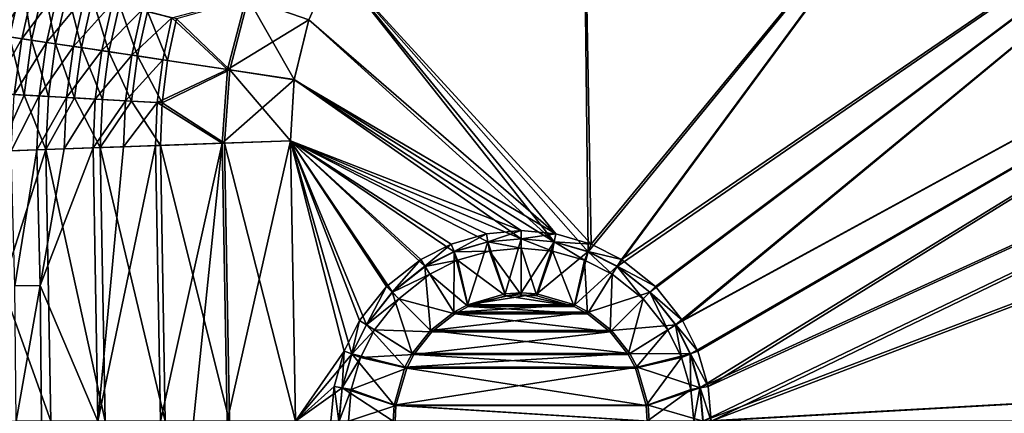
# Model space of a CAD drawing. Header units: metres. Extents: x 0 to 1400, y 0 to 700.
# Tile 9 of 40: x 165 to 371, y 352 to 434. Entities that reach past the tile are written whole.
import ezdxf

# ---------------------------------------------------------------- set-up
doc = ezdxf.new("R2010")
doc.units = ezdxf.units.M

msp = doc.modelspace()

# ---------------------------------------------------------------- linework, layer by layer
at = {"layer": 'None'}
for points in [[(624.434204, 501.601959, -400), (307.553131, 356.949524, -400), (308.190735, 350, -400)], [(624.434204, 501.601959, -400), (538.929626, 498.981232, -400), (307.553131, 356.949524, -400)], [(308.190735, 350, -400), (1037.191528, 390.786804, -400), (709.975952, 502.328369, -400)], [(709.975952, 502.328369, -400), (624.434204, 501.601959, -400), (308.190735, 350, -400)], [(538.805115, 498.966125, -403), (624.434509, 501.588715, -403), (309.256256, 357.264709, -403)], [(624.434509, 501.588715, -403), (309.922791, 350, -403), (309.256256, 357.264709, -403)], [(624.434509, 501.588715, -403), (710.100891, 502.318115, -403), (309.922791, 350, -403)], [(710.100891, 502.318115, -403), (1037.191528, 390.786804, -403), (309.922791, 350, -403)], [(305.50943, 364.057495, -400), (538.929626, 498.981232, -400), (302.437042, 370.158661, -400)], [(538.929626, 498.981232, -400), (453.502441, 494.467377, -400), (302.437042, 370.158661, -400)], [(453.342194, 494.453094, -403), (538.805115, 498.966125, -403), (303.908905, 371.071716, -403)], [(303.908905, 371.071716, -403), (538.805115, 498.966125, -403), (307.119873, 364.695038, -403)], [(538.929626, 498.981232, -400), (305.50943, 364.057495, -400), (307.553131, 356.949524, -400)], [(538.805115, 498.966125, -403), (309.256256, 357.264709, -403), (307.119873, 364.695038, -403)], [(453.502441, 494.467377, -400), (290.158661, 382.437042, -400), (297.004944, 377.004944, -400)], [(453.502441, 494.467377, -400), (368.194763, 488.0625, -400), (290.158661, 382.437042, -400)], [(368.093536, 488.053131, -403), (453.342194, 494.453094, -403), (291.071716, 383.908905, -403)], [(453.342194, 494.453094, -403), (298.229675, 378.229675, -403), (291.071716, 383.908905, -403)], [(302.437042, 370.158661, -400), (453.502441, 494.467377, -400), (297.004944, 377.004944, -400)], [(298.229675, 378.229675, -403), (453.342194, 494.453094, -403), (303.908905, 371.071716, -403)], [(368.194763, 488.0625, -400), (283.054504, 479.770355, -400), (284.057495, 385.50943, -400)], [(283.054504, 479.770355, -403), (368.093536, 488.053131, -403), (284.695038, 387.119873, -403)], [(368.194763, 488.0625, -400), (284.057495, 385.50943, -400), (290.158661, 382.437042, -400)], [(368.093536, 488.053131, -403), (291.071716, 383.908905, -403), (284.695038, 387.119873, -403)], [(283.054504, 479.770355, -400), (230.769226, 445.898438, -400), (284.057495, 385.50943, -400)], [(284.695038, 387.119873, -403), (230.780731, 445.928375, -403), (283.054504, 479.770355, -403)], [(230.780731, 445.928375, -403), (225.409958, 434.132477, -403), (212.246872, 438.723694, -401.817322)], [(230.769226, 445.898438, -400), (225.400406, 434.152496, -400), (276.949524, 387.553131, -400)], [(225.409958, 434.132477, -403), (230.780731, 445.928375, -403), (277.264709, 389.256256, -403)], [(284.057495, 385.50943, -400), (230.769226, 445.898438, -400), (276.949524, 387.553131, -400)], [(230.780731, 445.928375, -403), (284.695038, 387.119873, -403), (277.264709, 389.256256, -403)], [(163.035202, 442.845032, -374.801178), (167.768494, 441.682037, -379.892487), (160.313156, 430.890411, -374.385681)], [(165.223068, 442.306824, -372.820404), (161.078842, 443.324951, -367.530975), (162.554459, 430.555695, -372.419922)], [(167.768494, 441.682037, -379.892487), (165.139343, 430.170502, -379.547699), (160.313156, 430.890411, -374.385681)], [(165.223068, 442.306824, -372.820404), (162.554459, 430.555695, -372.419922), (167.206223, 429.861816, -377.395355)], [(167.768494, 441.682037, -379.892487), (172.902481, 440.420532, -384.55127), (165.139343, 430.170502, -379.547699)], [(172.902481, 440.420532, -384.55127), (170.382614, 429.388367, -384.272919), (165.139343, 430.170502, -379.547699)], [(169.785278, 441.185913, -377.727661), (165.223068, 442.306824, -372.820404), (167.206223, 429.861816, -377.395355)], [(169.785278, 441.185913, -377.727661), (167.206223, 429.861816, -377.395355), (172.259979, 429.107971, -381.949799)], [(174.733704, 439.970001, -382.218079), (169.785278, 441.185913, -377.727661), (172.259979, 429.107971, -381.949799)], [(172.902481, 440.420532, -384.55127), (178.402832, 439.068939, -388.743286), (170.382614, 429.388367, -384.272919)], [(178.402832, 439.068939, -388.743286), (176.007401, 428.549347, -388.526062), (170.382614, 429.388367, -384.272919)], [(172.259979, 429.107971, -381.949799), (177.681442, 428.299286, -386.049225), (174.733704, 439.970001, -382.218079)], [(174.733704, 439.970001, -382.218079), (177.681442, 428.299286, -386.049225), (180.035263, 438.667267, -386.258606)], [(178.402832, 439.068939, -388.743286), (184.229813, 437.636993, -392.441193), (176.007401, 428.549347, -388.526062)], [(180.035263, 438.667267, -386.258606), (177.681442, 428.299286, -386.049225), (183.430817, 427.441681, -389.666443)], [(180.035263, 438.667267, -386.258606), (183.430817, 427.441681, -389.666443), (185.651627, 437.287109, -389.822815)], [(212.246872, 438.723694, -401.817322), (208.355515, 423.72406, -401.782959), (196.699173, 434.572632, -398.252045)], [(208.860382, 423.648499, -398.826935), (212.722168, 438.558136, -398.860077), (197.670303, 434.333557, -395.423645)], [(212.246872, 438.723694, -401.817322), (225.409958, 434.132477, -403), (208.355515, 423.72406, -401.782959)], [(208.860382, 423.648499, -398.826935), (222.324539, 421.63974, -400), (212.722168, 438.558136, -398.860077)], [(222.324539, 421.63974, -400), (225.400406, 434.152496, -400), (212.722168, 438.558136, -398.860077)], [(184.229813, 437.636993, -392.441193), (181.972366, 427.659546, -392.278961), (176.007401, 428.549347, -388.526062)], [(184.229813, 437.636993, -392.441193), (190.3423, 436.134857, -395.619293), (181.972366, 427.659546, -392.278961)], [(183.430817, 427.441681, -389.666443), (189.466858, 426.541321, -392.776031), (185.651627, 437.287109, -389.822815)], [(189.466858, 426.541321, -392.776031), (191.543198, 435.839294, -392.886078), (185.651627, 437.287109, -389.822815)], [(190.3423, 436.134857, -395.619293), (188.234756, 426.725403, -395.505127), (181.972366, 427.659546, -392.278961)], [(196.699173, 434.572632, -398.252045), (188.234756, 426.725403, -395.505127), (190.3423, 436.134857, -395.619293)], [(194.751801, 425.753265, -398.178192), (188.234756, 426.725403, -395.505127), (196.699173, 434.572632, -398.252045)], [(189.466858, 426.541321, -392.776031), (195.748367, 425.60434, -395.352478), (191.543198, 435.839294, -392.886078)], [(195.748367, 425.60434, -395.352478), (197.670303, 434.333557, -395.423645), (191.543198, 435.839294, -392.886078)], [(208.355515, 423.72406, -401.782959), (194.751801, 425.753265, -398.178192), (196.699173, 434.572632, -398.252045)], [(208.860382, 423.648499, -398.826935), (197.670303, 434.333557, -395.423645), (195.748367, 425.60434, -395.352478)], [(225.409958, 434.132477, -403), (222.320557, 421.554871, -403), (208.355515, 423.72406, -401.782959)], [(225.409958, 434.132477, -403), (277.264709, 389.256256, -403), (222.320557, 421.554871, -403)], [(276.949524, 387.553131, -400), (225.400406, 434.152496, -400), (222.324539, 421.63974, -400)], [(160.313156, 430.890411, -374.385681), (165.139343, 430.170502, -379.547699), (158.652634, 418.730896, -373.902191)], [(165.139343, 430.170502, -379.547699), (163.530106, 418.45813, -379.14624), (158.652634, 418.730896, -373.902191)], [(162.554459, 430.555695, -372.419922), (160.930252, 418.603699, -371.953888), (165.631424, 418.34079, -377.008423)], [(167.206223, 429.861816, -377.395355), (162.554459, 430.555695, -372.419922), (165.631424, 418.34079, -377.008423)], [(165.139343, 430.170502, -379.547699), (170.382614, 429.388367, -384.272919), (163.530106, 418.45813, -379.14624)], [(170.382614, 429.388367, -384.272919), (168.839233, 418.16153, -383.948669), (163.530106, 418.45813, -379.14624)], [(167.206223, 429.861816, -377.395355), (165.631424, 418.34079, -377.008423), (170.748657, 418.054901, -381.637268)], [(172.259979, 429.107971, -381.949799), (167.206223, 429.861816, -377.395355), (170.748657, 418.054901, -381.637268)], [(170.382614, 429.388367, -384.272919), (176.007401, 428.549347, -388.526062), (168.839233, 418.16153, -383.948669)], [(176.007401, 428.549347, -388.526062), (174.543396, 417.843079, -388.272919), (168.839233, 418.16153, -383.948669)], [(170.748657, 418.054901, -381.637268), (176.246643, 417.747986, -385.805237), (172.259979, 429.107971, -381.949799)], [(176.246643, 417.747986, -385.805237), (177.681442, 428.299286, -386.049225), (172.259979, 429.107971, -381.949799)], [(176.007401, 428.549347, -388.526062), (181.972366, 427.659546, -392.278961), (174.543396, 417.843079, -388.272919)], [(177.681442, 428.299286, -386.049225), (176.246643, 417.747986, -385.805237), (182.084244, 417.422272, -389.484161)], [(177.681442, 428.299286, -386.049225), (182.084244, 417.422272, -389.484161), (183.430817, 427.441681, -389.666443)], [(181.972366, 427.659546, -392.278961), (180.599899, 417.505157, -392.089813), (174.543396, 417.843079, -388.272919)], [(188.234756, 426.725403, -395.505127), (180.599899, 417.505157, -392.089813), (181.972366, 427.659546, -392.278961)], [(188.234756, 426.725403, -395.505127), (186.964539, 417.150238, -395.371979), (180.599899, 417.505157, -392.089813)], [(182.084244, 417.422272, -389.484161), (188.218826, 417.08017, -392.647675), (183.430817, 427.441681, -389.666443)], [(188.218826, 417.08017, -392.647675), (189.466858, 426.541321, -392.776031), (183.430817, 427.441681, -389.666443)], [(186.964539, 417.150238, -395.371979), (188.234756, 426.725403, -395.505127), (194.751801, 425.753265, -398.178192)], [(188.218826, 417.08017, -392.647675), (194.607788, 416.72403, -395.26944), (189.466858, 426.541321, -392.776031)], [(194.607788, 416.72403, -395.26944), (195.748367, 425.60434, -395.352478), (189.466858, 426.541321, -392.776031)], [(193.593079, 416.780701, -398.092072), (186.964539, 417.150238, -395.371979), (194.751801, 425.753265, -398.178192)], [(193.593079, 416.780701, -398.092072), (194.751801, 425.753265, -398.178192), (208.355515, 423.72406, -401.782959)], [(194.607788, 416.72403, -395.26944), (208.860382, 423.648499, -398.826935), (195.748367, 425.60434, -395.352478)], [(208.355515, 423.72406, -401.782959), (207.200623, 408.24588, -401.739044), (193.593079, 416.780701, -398.092072)], [(207.742737, 408.26535, -398.788422), (208.860382, 423.648499, -398.826935), (194.607788, 416.72403, -395.26944)], [(208.355515, 423.72406, -401.782959), (222.320557, 421.554871, -403), (207.200623, 408.24588, -401.739044)], [(207.742737, 408.26535, -398.788422), (221.604141, 408.763031, -400), (208.860382, 423.648499, -398.826935)], [(221.604141, 408.763031, -400), (222.324539, 421.63974, -400), (208.860382, 423.648499, -398.826935)], [(222.320557, 421.554871, -403), (221.604141, 408.763031, -403), (207.200623, 408.24588, -401.739044)], [(222.324539, 421.63974, -400), (221.604141, 408.763031, -400), (270, 388.190735, -400)], [(222.320557, 421.554871, -403), (270, 389.922791, -403), (221.604141, 408.763031, -403)], [(277.264709, 389.256256, -403), (270, 389.922791, -403), (222.320557, 421.554871, -403)], [(276.949524, 387.553131, -400), (222.324539, 421.63974, -400), (270, 388.190735, -400)], [(165.631424, 418.34079, -377.008423), (160.930252, 418.603699, -371.953888), (160.363983, 406.564178, -371.427704)], [(165.631424, 418.34079, -377.008423), (160.363983, 406.564178, -371.427704), (170.214249, 406.917847, -381.283569)], [(163.530106, 418.45813, -379.14624), (168.839233, 418.16153, -383.948669), (162.952072, 406.657104, -378.68985)], [(168.839233, 418.16153, -383.948669), (168.287125, 406.848663, -383.581696), (162.952072, 406.657104, -378.68985)], [(170.748657, 418.054901, -381.637268), (165.631424, 418.34079, -377.008423), (170.214249, 406.917847, -381.283569)], [(168.839233, 418.16153, -383.948669), (174.543396, 417.843079, -388.272919), (168.287125, 406.848663, -383.581696)], [(174.543396, 417.843079, -388.272919), (174.027954, 407.054779, -387.989624), (168.287125, 406.848663, -383.581696)], [(170.748657, 418.054901, -381.637268), (170.214249, 406.917847, -381.283569), (176.246643, 417.747986, -385.805237)], [(170.214249, 406.917847, -381.283569), (181.624619, 407.327545, -389.278961), (176.246643, 417.747986, -385.805237)], [(174.543396, 417.843079, -388.272919), (180.599899, 417.505157, -392.089813), (174.027954, 407.054779, -387.989624)], [(176.246643, 417.747986, -385.805237), (181.624619, 407.327545, -389.278961), (182.084244, 417.422272, -389.484161)], [(180.599899, 417.505157, -392.089813), (180.130875, 407.273926, -391.880096), (174.027954, 407.054779, -387.989624)], [(186.964539, 417.150238, -395.371979), (180.130875, 407.273926, -391.880096), (180.599899, 417.505157, -392.089813)], [(186.549423, 407.504395, -395.223541), (180.130875, 407.273926, -391.880096), (186.964539, 417.150238, -395.371979)], [(181.624619, 407.327545, -389.278961), (188.218826, 417.08017, -392.647675), (182.084244, 417.422272, -389.484161)], [(181.624619, 407.327545, -389.278961), (194.260147, 407.78125, -395.175415), (188.218826, 417.08017, -392.647675)], [(193.593079, 416.780701, -398.092072), (186.549423, 407.504395, -395.223541), (186.964539, 417.150238, -395.371979)], [(193.593079, 416.780701, -398.092072), (193.234756, 407.744415, -397.994476), (186.549423, 407.504395, -395.223541)], [(194.260147, 407.78125, -395.175415), (194.607788, 416.72403, -395.26944), (188.218826, 417.08017, -392.647675)], [(207.200623, 408.24588, -401.739044), (193.234756, 407.744415, -397.994476), (193.593079, 416.780701, -398.092072)], [(194.260147, 407.78125, -395.175415), (207.742737, 408.26535, -398.788422), (194.607788, 416.72403, -395.26944)], [(181.624619, 407.327545, -389.278961), (170.214249, 406.917847, -381.283569), (182.65419, 350, -389.27774)], [(181.154007, 350, -391.875671), (180.130875, 407.273926, -391.880096), (186.549423, 407.504395, -395.223541)], [(194.271088, 350, -397.994476), (181.154007, 350, -391.875671), (193.234756, 407.744415, -397.994476)], [(193.234756, 407.744415, -397.994476), (181.154007, 350, -391.875671), (186.549423, 407.504395, -395.223541)], [(194.260147, 407.78125, -395.175415), (181.624619, 407.327545, -389.278961), (195.29715, 350, -395.175415)], [(181.624619, 407.327545, -389.278961), (182.65419, 350, -389.27774), (195.29715, 350, -395.175415)], [(207.200623, 408.24588, -401.739044), (194.271088, 350, -397.994476), (193.234756, 407.744415, -397.994476)], [(207.742737, 408.26535, -398.788422), (194.260147, 407.78125, -395.175415), (208.789581, 350, -398.781799)], [(194.260147, 407.78125, -395.175415), (195.29715, 350, -395.175415), (208.789581, 350, -398.781799)], [(201.189194, 350, -400.170319), (194.271088, 350, -397.994476), (207.200623, 408.24588, -401.739044)], [(208.269485, 350, -401.736115), (201.189194, 350, -400.170319), (207.200623, 408.24588, -401.739044)], [(208.269485, 350, -401.736115), (207.200623, 408.24588, -401.739044), (221.604141, 408.763031, -403)], [(222.658768, 350, -400), (221.604141, 408.763031, -400), (207.742737, 408.26535, -398.788422)], [(208.789581, 350, -398.781799), (222.658768, 350, -400), (207.742737, 408.26535, -398.788422)], [(222.658768, 350, -403), (208.269485, 350, -401.736115), (221.604141, 408.763031, -403)], [(241.770325, 378.229675, -403), (236.09111, 371.071716, -403), (221.604141, 408.763031, -403)], [(236.09111, 371.071716, -403), (232.880112, 364.695038, -403), (221.604141, 408.763031, -403)], [(221.604141, 408.763031, -403), (232.880112, 364.695038, -403), (222.658768, 350, -403)], [(270, 389.922791, -403), (262.735291, 389.256256, -403), (221.604141, 408.763031, -403)], [(221.604141, 408.763031, -403), (262.735291, 389.256256, -403), (255.304947, 387.119873, -403)], [(255.304947, 387.119873, -403), (248.928284, 383.908905, -403), (221.604141, 408.763031, -403)], [(248.928284, 383.908905, -403), (241.770325, 378.229675, -403), (221.604141, 408.763031, -403)], [(270, 388.190735, -400), (221.604141, 408.763031, -400), (263.050476, 387.553131, -400)], [(221.604141, 408.763031, -400), (255.94249, 385.50943, -400), (263.050476, 387.553131, -400)], [(222.658768, 350, -400), (234.49057, 364.057495, -400), (221.604141, 408.763031, -400)], [(234.49057, 364.057495, -400), (237.562958, 370.158661, -400), (221.604141, 408.763031, -400)], [(221.604141, 408.763031, -400), (237.562958, 370.158661, -400), (242.995056, 377.004944, -400)], [(242.995056, 377.004944, -400), (249.841339, 382.437042, -400), (221.604141, 408.763031, -400)], [(249.841339, 382.437042, -400), (255.94249, 385.50943, -400), (221.604141, 408.763031, -400)], [(170.214249, 406.917847, -381.283569), (160.363983, 406.564178, -371.427704), (161.126419, 378.286652, -371.426788)], [(171.235748, 350, -381.283569), (170.214249, 406.917847, -381.283569), (161.126419, 378.286652, -371.426788)], [(162.952072, 406.657104, -378.68985), (168.287125, 406.848663, -383.581696), (163.718369, 378.333191, -378.692017)], [(168.287125, 406.848663, -383.581696), (169.052307, 378.428925, -383.581696), (163.718369, 378.333191, -378.692017)], [(168.287125, 406.848663, -383.581696), (174.027954, 407.054779, -387.989624), (169.052307, 378.428925, -383.581696)], [(174.027954, 407.054779, -387.989624), (180.130875, 407.273926, -391.880096), (169.052307, 378.428925, -383.581696)], [(169.052307, 378.428925, -383.581696), (180.130875, 407.273926, -391.880096), (181.154007, 350, -391.875671)], [(170.214249, 406.917847, -381.283569), (171.235748, 350, -381.283569), (182.65419, 350, -389.27774)], [(1037.871826, 349.999847, -400), (1037.191528, 390.786804, -400), (308.190735, 350, -400)], [(309.922791, 350, -403), (1037.191528, 390.786804, -403), (1037.871826, 349.999847, -403)], [(255.926285, 385.550385, -405.923737), (255.304947, 387.119873, -403), (262.735291, 389.256256, -403)], [(263.04245, 387.596436, -405.923737), (255.926285, 385.550385, -405.923737), (262.735291, 389.256256, -403)], [(263.04245, 387.596436, -405.923737), (262.735291, 389.256256, -403), (270, 389.922791, -403)], [(270, 388.234802, -405.923737), (263.04245, 387.596436, -405.923737), (270, 389.922791, -403)], [(270, 388.234802, -405.923737), (270, 389.922791, -403), (277.264709, 389.256256, -403)], [(276.95755, 387.596436, -405.923737), (270, 388.234802, -405.923737), (277.264709, 389.256256, -403)], [(276.95755, 387.596436, -405.923737), (277.264709, 389.256256, -403), (284.695038, 387.119873, -403)], [(249.81813, 382.474457, -405.923737), (248.928284, 383.908905, -403), (255.304947, 387.119873, -403)], [(255.926285, 385.550385, -405.923737), (249.81813, 382.474457, -405.923737), (255.304947, 387.119873, -403)], [(258.718933, 374.382416, -408.970001), (255.926285, 385.550385, -405.923737), (263.04245, 387.596436, -405.923737)], [(263.402161, 385.652679, -403.347565), (263.050476, 387.553131, -400), (255.94249, 385.50943, -400)], [(266.66748, 376.658173, -408.970001), (258.718933, 374.382416, -408.970001), (263.04245, 387.596436, -405.923737)], [(266.66748, 376.658173, -408.970001), (263.04245, 387.596436, -405.923737), (270, 388.234802, -405.923737)], [(270, 386.258026, -403.347565), (270, 388.190735, -400), (263.050476, 387.553131, -400)], [(263.402161, 385.652679, -403.347565), (270, 386.258026, -403.347565), (263.050476, 387.553131, -400)], [(270, 376.865662, -408.970001), (266.66748, 376.658173, -408.970001), (270, 388.234802, -405.923737)], [(270, 376.865662, -408.970001), (270, 388.234802, -405.923737), (276.95755, 387.596436, -405.923737)], [(270, 386.258026, -403.347565), (276.597839, 385.652679, -403.347565), (270, 388.190735, -400)], [(276.597839, 385.652679, -403.347565), (276.949524, 387.553131, -400), (270, 388.190735, -400)], [(273.33252, 376.658173, -408.970001), (270, 376.865662, -408.970001), (276.95755, 387.596436, -405.923737)], [(273.33252, 376.658173, -408.970001), (276.95755, 387.596436, -405.923737), (284.0737, 385.550385, -405.923737)], [(276.597839, 385.652679, -403.347565), (283.3461, 383.712402, -403.347565), (276.949524, 387.553131, -400)], [(283.3461, 383.712402, -403.347565), (284.057495, 385.50943, -400), (276.949524, 387.553131, -400)], [(284.0737, 385.550385, -405.923737), (276.95755, 387.596436, -405.923737), (284.695038, 387.119873, -403)], [(284.0737, 385.550385, -405.923737), (284.695038, 387.119873, -403), (291.071716, 383.908905, -403)], [(255.859467, 372.84314, -408.970001), (249.81813, 382.474457, -405.923737), (255.926285, 385.550385, -405.923737)], [(256.6539, 383.712402, -403.347565), (255.94249, 385.50943, -400), (249.841339, 382.437042, -400)], [(258.718933, 374.382416, -408.970001), (255.859467, 372.84314, -408.970001), (255.926285, 385.550385, -405.923737)], [(256.6539, 383.712402, -403.347565), (263.402161, 385.652679, -403.347565), (255.94249, 385.50943, -400)], [(266.714905, 376.266083, -405.970001), (263.402161, 385.652679, -403.347565), (256.6539, 383.712402, -403.347565)], [(270, 376.470734, -405.970001), (270, 386.258026, -403.347565), (263.402161, 385.652679, -403.347565)], [(266.714905, 376.266083, -405.970001), (270, 376.470734, -405.970001), (263.402161, 385.652679, -403.347565)], [(270, 376.470734, -405.970001), (273.285095, 376.266083, -405.970001), (270, 386.258026, -403.347565)], [(273.285095, 376.266083, -405.970001), (276.597839, 385.652679, -403.347565), (270, 386.258026, -403.347565)], [(273.285095, 376.266083, -405.970001), (281.114044, 374.024506, -405.970001), (276.597839, 385.652679, -403.347565)], [(281.281067, 374.382416, -408.970001), (273.33252, 376.658173, -408.970001), (284.0737, 385.550385, -405.923737)], [(281.114044, 374.024506, -405.970001), (283.3461, 383.712402, -403.347565), (276.597839, 385.652679, -403.347565)], [(281.281067, 374.382416, -408.970001), (284.0737, 385.550385, -405.923737), (290.181885, 382.474457, -405.923737)], [(283.3461, 383.712402, -403.347565), (289.139832, 380.794678, -403.347565), (284.057495, 385.50943, -400)], [(289.139832, 380.794678, -403.347565), (290.158661, 382.437042, -400), (284.057495, 385.50943, -400)], [(290.181885, 382.474457, -405.923737), (284.0737, 385.550385, -405.923737), (291.071716, 383.908905, -403)], [(242.963928, 377.036072, -405.923737), (241.770325, 378.229675, -403), (248.928284, 383.908905, -403)], [(249.81813, 382.474457, -405.923737), (242.963928, 377.036072, -405.923737), (248.928284, 383.908905, -403)], [(250.860184, 380.794678, -403.347565), (256.6539, 383.712402, -403.347565), (249.841339, 382.437042, -400)], [(258.885956, 374.024506, -405.970001), (256.6539, 383.712402, -403.347565), (250.860184, 380.794678, -403.347565)], [(258.885956, 374.024506, -405.970001), (266.714905, 376.266083, -405.970001), (256.6539, 383.712402, -403.347565)], [(281.114044, 374.024506, -405.970001), (283.933014, 372.507111, -405.970001), (283.3461, 383.712402, -403.347565)], [(283.933014, 372.507111, -405.970001), (289.139832, 380.794678, -403.347565), (283.3461, 383.712402, -403.347565)], [(290.181885, 382.474457, -405.923737), (291.071716, 383.908905, -403), (298.229675, 378.229675, -403)], [(251.003098, 368.996887, -408.970001), (242.963928, 377.036072, -405.923737), (249.81813, 382.474457, -405.923737)], [(250.860184, 380.794678, -403.347565), (249.841339, 382.437042, -400), (242.995056, 377.004944, -400)], [(244.361694, 375.638306, -403.347565), (250.860184, 380.794678, -403.347565), (242.995056, 377.004944, -400)], [(256.066986, 372.507111, -405.970001), (250.860184, 380.794678, -403.347565), (244.361694, 375.638306, -403.347565)], [(255.859467, 372.84314, -408.970001), (251.003098, 368.996887, -408.970001), (249.81813, 382.474457, -405.923737)], [(256.066986, 372.507111, -405.970001), (258.885956, 374.024506, -405.970001), (250.860184, 380.794678, -403.347565)], [(284.140533, 372.84314, -408.970001), (281.281067, 374.382416, -408.970001), (290.181885, 382.474457, -405.923737)], [(283.933014, 372.507111, -405.970001), (288.717621, 368.717621, -405.970001), (289.139832, 380.794678, -403.347565)], [(284.140533, 372.84314, -408.970001), (290.181885, 382.474457, -405.923737), (297.036072, 377.036072, -405.923737)], [(288.717621, 368.717621, -405.970001), (295.638306, 375.638306, -403.347565), (289.139832, 380.794678, -403.347565)], [(289.139832, 380.794678, -403.347565), (295.638306, 375.638306, -403.347565), (290.158661, 382.437042, -400)], [(295.638306, 375.638306, -403.347565), (297.004944, 377.004944, -400), (290.158661, 382.437042, -400)], [(297.036072, 377.036072, -405.923737), (290.181885, 382.474457, -405.923737), (298.229675, 378.229675, -403)], [(163.718369, 378.333191, -378.692017), (169.052307, 378.428925, -383.581696), (163.972595, 350, -378.692017)], [(169.052307, 378.428925, -383.581696), (169.307388, 350, -383.581696), (163.972595, 350, -378.692017)], [(169.307388, 350, -383.581696), (169.052307, 378.428925, -383.581696), (181.154007, 350, -391.875671)], [(171.235748, 350, -381.283569), (161.126419, 378.286652, -371.426788), (161.380234, 350, -371.426788)], [(237.525528, 370.181885, -405.923737), (236.09111, 371.071716, -403), (241.770325, 378.229675, -403)], [(242.963928, 377.036072, -405.923737), (237.525528, 370.181885, -405.923737), (241.770325, 378.229675, -403)], [(247.156845, 364.140533, -408.970001), (237.525528, 370.181885, -405.923737), (242.963928, 377.036072, -405.923737)], [(244.361694, 375.638306, -403.347565), (242.995056, 377.004944, -400), (237.562958, 370.158661, -400)], [(251.003098, 368.996887, -408.970001), (247.156845, 364.140533, -408.970001), (242.963928, 377.036072, -405.923737)], [(258.718933, 374.382416, -408.970001), (270, 376.865662, -408.970001), (273.33252, 376.658173, -408.970001)], [(258.718933, 374.382416, -408.970001), (266.66748, 376.658173, -408.970001), (270, 376.865662, -408.970001)], [(281.281067, 374.382416, -408.970001), (258.718933, 374.382416, -408.970001), (273.33252, 376.658173, -408.970001)], [(270, 376.470734, -405.970001), (266.714905, 376.266083, -405.970001), (281.114044, 374.024506, -405.970001)], [(281.114044, 374.024506, -405.970001), (273.285095, 376.266083, -405.970001), (270, 376.470734, -405.970001)], [(288.996887, 368.996887, -408.970001), (284.140533, 372.84314, -408.970001), (297.036072, 377.036072, -405.923737)], [(288.996887, 368.996887, -408.970001), (297.036072, 377.036072, -405.923737), (302.474457, 370.181885, -405.923737)], [(295.638306, 375.638306, -403.347565), (300.794678, 369.139832, -403.347565), (297.004944, 377.004944, -400)], [(300.794678, 369.139832, -403.347565), (302.437042, 370.158661, -400), (297.004944, 377.004944, -400)], [(297.036072, 377.036072, -405.923737), (298.229675, 378.229675, -403), (303.908905, 371.071716, -403)], [(302.474457, 370.181885, -405.923737), (297.036072, 377.036072, -405.923737), (303.908905, 371.071716, -403)], [(239.205322, 369.139832, -403.347565), (244.361694, 375.638306, -403.347565), (237.562958, 370.158661, -400)], [(251.282379, 368.717621, -405.970001), (244.361694, 375.638306, -403.347565), (239.205322, 369.139832, -403.347565)], [(251.282379, 368.717621, -405.970001), (256.066986, 372.507111, -405.970001), (244.361694, 375.638306, -403.347565)], [(284.140533, 372.84314, -408.970001), (255.859467, 372.84314, -408.970001), (281.281067, 374.382416, -408.970001)], [(255.859467, 372.84314, -408.970001), (258.718933, 374.382416, -408.970001), (281.281067, 374.382416, -408.970001)], [(266.714905, 376.266083, -405.970001), (258.885956, 374.024506, -405.970001), (281.114044, 374.024506, -405.970001)], [(288.717621, 368.717621, -405.970001), (292.507111, 363.933014, -405.970001), (295.638306, 375.638306, -403.347565)], [(292.507111, 363.933014, -405.970001), (300.794678, 369.139832, -403.347565), (295.638306, 375.638306, -403.347565)], [(288.996887, 368.996887, -408.970001), (251.003098, 368.996887, -408.970001), (284.140533, 372.84314, -408.970001)], [(251.003098, 368.996887, -408.970001), (255.859467, 372.84314, -408.970001), (284.140533, 372.84314, -408.970001)], [(256.066986, 372.507111, -405.970001), (251.282379, 368.717621, -405.970001), (288.717621, 368.717621, -405.970001)], [(258.885956, 374.024506, -405.970001), (256.066986, 372.507111, -405.970001), (283.933014, 372.507111, -405.970001)], [(283.933014, 372.507111, -405.970001), (256.066986, 372.507111, -405.970001), (288.717621, 368.717621, -405.970001)], [(281.114044, 374.024506, -405.970001), (258.885956, 374.024506, -405.970001), (283.933014, 372.507111, -405.970001)], [(234.449615, 364.0737, -405.923737), (232.880112, 364.695038, -403), (236.09111, 371.071716, -403)], [(237.525528, 370.181885, -405.923737), (234.449615, 364.0737, -405.923737), (236.09111, 371.071716, -403)], [(245.617599, 361.281067, -408.970001), (234.449615, 364.0737, -405.923737), (237.525528, 370.181885, -405.923737)], [(239.205322, 369.139832, -403.347565), (237.562958, 370.158661, -400), (234.49057, 364.057495, -400)], [(247.156845, 364.140533, -408.970001), (245.617599, 361.281067, -408.970001), (237.525528, 370.181885, -405.923737)], [(292.84314, 364.140533, -408.970001), (288.996887, 368.996887, -408.970001), (302.474457, 370.181885, -405.923737)], [(292.84314, 364.140533, -408.970001), (302.474457, 370.181885, -405.923737), (305.550385, 364.0737, -405.923737)], [(300.794678, 369.139832, -403.347565), (303.712402, 363.3461, -403.347565), (302.437042, 370.158661, -400)], [(303.712402, 363.3461, -403.347565), (305.50943, 364.057495, -400), (302.437042, 370.158661, -400)], [(302.474457, 370.181885, -405.923737), (303.908905, 371.071716, -403), (307.119873, 364.695038, -403)], [(305.550385, 364.0737, -405.923737), (302.474457, 370.181885, -405.923737), (307.119873, 364.695038, -403)], [(236.287582, 363.3461, -403.347565), (239.205322, 369.139832, -403.347565), (234.49057, 364.057495, -400)], [(247.492889, 363.933014, -405.970001), (239.205322, 369.139832, -403.347565), (236.287582, 363.3461, -403.347565)], [(247.492889, 363.933014, -405.970001), (251.282379, 368.717621, -405.970001), (239.205322, 369.139832, -403.347565)], [(247.156845, 364.140533, -408.970001), (251.003098, 368.996887, -408.970001), (292.84314, 364.140533, -408.970001)], [(247.492889, 363.933014, -405.970001), (292.507111, 363.933014, -405.970001), (288.717621, 368.717621, -405.970001)], [(288.717621, 368.717621, -405.970001), (251.282379, 368.717621, -405.970001), (247.492889, 363.933014, -405.970001)], [(251.003098, 368.996887, -408.970001), (288.996887, 368.996887, -408.970001), (292.84314, 364.140533, -408.970001)], [(292.507111, 363.933014, -405.970001), (294.024506, 361.114044, -405.970001), (300.794678, 369.139832, -403.347565)], [(294.024506, 361.114044, -405.970001), (303.712402, 363.3461, -403.347565), (300.794678, 369.139832, -403.347565)], [(232.880112, 364.695038, -403), (230.743744, 357.264709, -403), (222.658768, 350, -403)], [(232.446869, 356.949524, -400), (234.49057, 364.057495, -400), (222.658768, 350, -400)], [(232.403564, 356.95755, -405.923737), (230.743744, 357.264709, -403), (232.880112, 364.695038, -403)], [(234.449615, 364.0737, -405.923737), (232.403564, 356.95755, -405.923737), (232.880112, 364.695038, -403)], [(243.341812, 353.33252, -408.970001), (232.403564, 356.95755, -405.923737), (234.449615, 364.0737, -405.923737)], [(236.287582, 363.3461, -403.347565), (234.49057, 364.057495, -400), (232.446869, 356.949524, -400)], [(245.617599, 361.281067, -408.970001), (243.341812, 353.33252, -408.970001), (234.449615, 364.0737, -405.923737)], [(245.975479, 361.114044, -405.970001), (247.492889, 363.933014, -405.970001), (236.287582, 363.3461, -403.347565)], [(247.156845, 364.140533, -408.970001), (292.84314, 364.140533, -408.970001), (245.617599, 361.281067, -408.970001)], [(292.84314, 364.140533, -408.970001), (294.382416, 361.281067, -408.970001), (245.617599, 361.281067, -408.970001)], [(245.975479, 361.114044, -405.970001), (294.024506, 361.114044, -405.970001), (247.492889, 363.933014, -405.970001)], [(294.024506, 361.114044, -405.970001), (292.507111, 363.933014, -405.970001), (247.492889, 363.933014, -405.970001)], [(294.382416, 361.281067, -408.970001), (292.84314, 364.140533, -408.970001), (305.550385, 364.0737, -405.923737)], [(294.382416, 361.281067, -408.970001), (305.550385, 364.0737, -405.923737), (307.596436, 356.95755, -405.923737)], [(303.712402, 363.3461, -403.347565), (305.652679, 356.597839, -403.347565), (305.50943, 364.057495, -400)], [(305.652679, 356.597839, -403.347565), (307.553131, 356.949524, -400), (305.50943, 364.057495, -400)], [(305.550385, 364.0737, -405.923737), (307.119873, 364.695038, -403), (309.256256, 357.264709, -403)], [(307.596436, 356.95755, -405.923737), (305.550385, 364.0737, -405.923737), (309.256256, 357.264709, -403)], [(234.347321, 356.597839, -403.347565), (236.287582, 363.3461, -403.347565), (232.446869, 356.949524, -400)], [(245.975479, 361.114044, -405.970001), (236.287582, 363.3461, -403.347565), (234.347321, 356.597839, -403.347565)], [(294.024506, 361.114044, -405.970001), (296.266083, 353.285095, -405.970001), (303.712402, 363.3461, -403.347565)], [(296.266083, 353.285095, -405.970001), (305.652679, 356.597839, -403.347565), (303.712402, 363.3461, -403.347565)], [(243.733917, 353.285095, -405.970001), (245.975479, 361.114044, -405.970001), (234.347321, 356.597839, -403.347565)], [(245.617599, 361.281067, -408.970001), (294.382416, 361.281067, -408.970001), (243.341812, 353.33252, -408.970001)], [(294.382416, 361.281067, -408.970001), (296.658173, 353.33252, -408.970001), (243.341812, 353.33252, -408.970001)], [(243.733917, 353.285095, -405.970001), (296.266083, 353.285095, -405.970001), (245.975479, 361.114044, -405.970001)], [(296.266083, 353.285095, -405.970001), (294.024506, 361.114044, -405.970001), (245.975479, 361.114044, -405.970001)], [(296.658173, 353.33252, -408.970001), (294.382416, 361.281067, -408.970001), (307.596436, 356.95755, -405.923737)], [(222.658768, 350, -403), (230.743744, 357.264709, -403), (230.077194, 350, -403)], [(231.80925, 350, -400), (232.446869, 356.949524, -400), (222.658768, 350, -400)], [(231.765213, 350, -405.923737), (230.077194, 350, -403), (230.743744, 357.264709, -403)], [(232.403564, 356.95755, -405.923737), (231.765213, 350, -405.923737), (230.743744, 357.264709, -403)], [(243.134323, 350, -408.970001), (231.765213, 350, -405.923737), (232.403564, 356.95755, -405.923737)], [(234.347321, 356.597839, -403.347565), (232.446869, 356.949524, -400), (231.80925, 350, -400)], [(233.741959, 350, -403.347565), (234.347321, 356.597839, -403.347565), (231.80925, 350, -400)], [(243.341812, 353.33252, -408.970001), (243.134323, 350, -408.970001), (232.403564, 356.95755, -405.923737)], [(243.733917, 353.285095, -405.970001), (234.347321, 356.597839, -403.347565), (233.741959, 350, -403.347565)], [(296.266083, 353.285095, -405.970001), (296.470734, 350, -405.970001), (305.652679, 356.597839, -403.347565)], [(296.470734, 350, -405.970001), (306.258026, 350, -403.347565), (305.652679, 356.597839, -403.347565)], [(296.658173, 353.33252, -408.970001), (307.596436, 356.95755, -405.923737), (308.234802, 350, -405.923737)], [(305.652679, 356.597839, -403.347565), (306.258026, 350, -403.347565), (307.553131, 356.949524, -400)], [(306.258026, 350, -403.347565), (308.190735, 350, -400), (307.553131, 356.949524, -400)], [(307.596436, 356.95755, -405.923737), (309.256256, 357.264709, -403), (309.922791, 350, -403)], [(308.234802, 350, -405.923737), (307.596436, 356.95755, -405.923737), (309.922791, 350, -403)], [(243.529282, 350, -405.970001), (243.733917, 353.285095, -405.970001), (233.741959, 350, -403.347565)], [(296.865662, 350, -408.970001), (243.134323, 350, -408.970001), (243.341812, 353.33252, -408.970001)], [(243.341812, 353.33252, -408.970001), (296.658173, 353.33252, -408.970001), (296.865662, 350, -408.970001)], [(243.529282, 350, -405.970001), (296.470734, 350, -405.970001), (243.733917, 353.285095, -405.970001)], [(296.470734, 350, -405.970001), (296.266083, 353.285095, -405.970001), (243.733917, 353.285095, -405.970001)], [(296.865662, 350, -408.970001), (296.658173, 353.33252, -408.970001), (308.234802, 350, -405.923737)]]:
    msp.add_3dface(points, dxfattribs=at)

doc.saveas('drawing.dxf')
